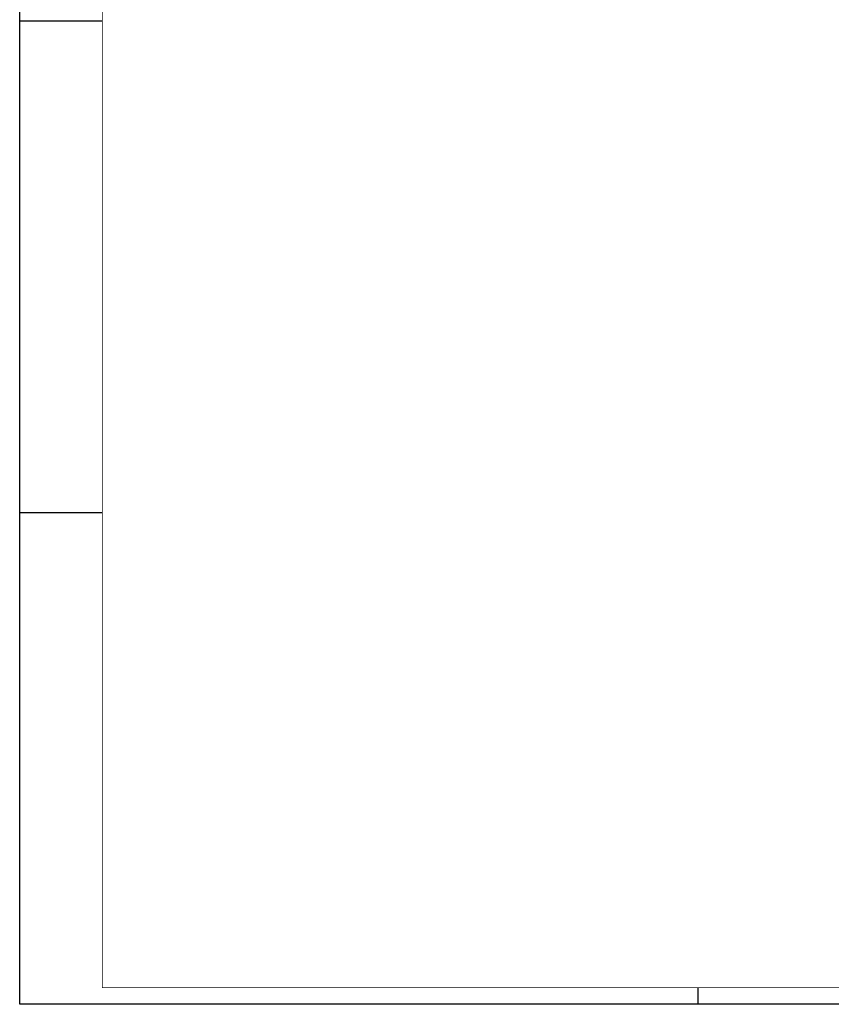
# Model space of a CAD drawing. Header units: millimetres. Extents: x 0 to 841, y 0 to 594.
# Tile 1 of 4: x 0 to 245, y 0 to 297. Entities that reach past the tile are written whole.
import ezdxf
from ezdxf.enums import TextEntityAlignment as Align

# ---------------------------------------------------------------- set-up
doc = ezdxf.new("R2010")
doc.units = ezdxf.units.MM
for name, color, linetype in [('EL$2B---_KADER', 4, 'CONTINUOUS'), ('LIJN025', 10, 'CONTINUOUS'), ('LIJN050', 90, 'CONTINUOUS'), ('TEKST25', 10, 'CONTINUOUS'), ('TEKST35', 50, 'CONTINUOUS'), ('TEKST50', 90, 'CONTINUOUS')]:
    doc.layers.add(name, color=color, linetype=linetype)
doc.styles.add('ISO', font='ISO.SHX')
doc.styles.add('ROMAND', font='romand')

# ---------------------------------------------------------------- blocks, each defined once
blk = doc.blocks.new('A1')
at = {"layer": 'LIJN025'}
for p, q in [((0, 297), (25, 297)), ((0, 148.5), (25, 148.5)), ((205, 0), (205, 5))]:
    blk.add_line(p, q, dxfattribs=at)
blk.add_lwpolyline([(0, 0), (0, 594), (841, 594), (841, 0)], close=True, dxfattribs=at)
at = {"layer": 'LIJN050', "const_width": 0.2}
blk.add_lwpolyline([(836, 5), (836, 589), (25, 589), (25, 5)], close=True, dxfattribs=at)
at = {"layer": 'TEKST25', "style": 'ROMAND', "width": 2.899115}
blk.add_attdef('STATUS', text='', height=2.5, dxfattribs=at).set_placement((795, 71.5), (834, 71.5), align=Align.FIT)
at = {"layer": 'TEKST25', "style": 'ISO'}
for tag, p in [('E', (796.25, 66)), ('NAAM-E', (807.75, 66)), ('DATUM-E', (826, 66)), ('D', (796.25, 61)), ('NAAM-D', (807.75, 61)), ('DATUM-D', (826, 61)), ('C', (796.25, 56)), ('NAAM-C', (807.75, 56)), ('DATUM-C', (826, 56)), ('B', (796.25, 51)), ('NAAM-B', (807.75, 51)), ('DATUM-B', (826, 51)), ('A', (796.25, 46)), ('NAAM-A', (807.75, 46)), ('DATUM-A', (826, 46))]:
    blk.add_attdef(tag, text='', height=2.5, dxfattribs=at).set_placement(p, align=Align.CENTER)
for tag, p in [('DATUM', (673.75, 36.25)), ('SCHAAL', (709, 36.25)), ('GETEKEND', (739.25, 36.25)), ('GECONTOL.', (774, 36.25)), ('FORMAAT', (804.25, 28.25))]:
    blk.add_attdef(tag, p, '', height=2.5, dxfattribs=at)
at = {"layer": 'TEKST35', "style": 'ISO'}
for tag, p in [('PROJECT', (675.5, 72.5)), ('PLAATS', (675.5, 63.5)), ('INSTALLATIE-REGEL1', (675.5, 52.5)), ('INSTALLATIE-REGEL2', (675.5, 43.5))]:
    blk.add_attdef(tag, p, '', height=4, dxfattribs=at)
blk.add_attdef('PROJ.NR.', text='', height=4, dxfattribs=at).set_placement((822, 23), align=Align.CENTER)
at = {"layer": 'TEKST50', "style": 'ISO'}
blk.add_attdef('FILE-NAAM', text='', height=5, dxfattribs=at).set_placement((814.5, 7.5), align=Align.CENTER)

msp = doc.modelspace()

# ---------------------------------------------------------------- block references
at = {"layer": 'EL$2B---_KADER'}
msp.add_blockref('A1', (0, 0), dxfattribs=at)

doc.saveas('drawing.dxf')
